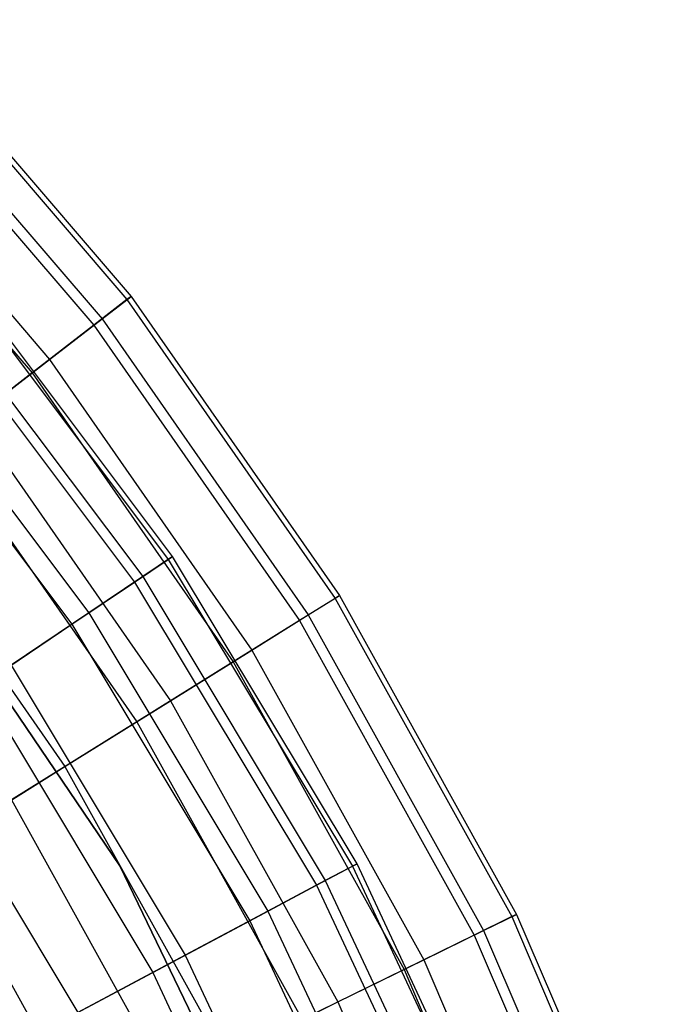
# Model space of a CAD drawing. Extents: x 0.1 to 16.1, y -7 to 7.
# Tile 102 of 108: x 10.379 to 10.917, y 1.257 to 2.084. Entities that reach past the tile are written whole.
import ezdxf

# ---------------------------------------------------------------- set-up
doc = ezdxf.new("R2010")
doc.units = 0
doc.header["$LTSCALE"] = 2.54
doc.layers.get('0').update_dxf_attribs({"color": 13, "linetype": 'CONTINUOUS'})

# ---------------------------------------------------------------- blocks, each defined once
blk = doc.blocks.new('DROPS_WOOD_C_PM_STL')
at = {"color": 0}
for p, q in [((10.26932, 2.08111, 4.88912), (10.46863, 1.84894, 4.88912)), ((10.26932, 2.08111, 4.88912), (10.46863, 1.84894, 4.88912)), ((10.2725, 2.08412, 5.18815), (10.4721, 1.85162, 5.18815)), ((10.2725, 2.08412, 5.18815), (10.4721, 1.85162, 5.18815)), ((10.25017, 2.0629, 5.52377), (10.44773, 1.83276, 5.52377)), ((10.25017, 2.0629, 5.52377), (10.44773, 1.83276, 5.52377)), ((10.24381, 2.05685, 4.59213), (10.4408, 1.82739, 4.59213)), ((10.24381, 2.05685, 4.59213), (10.4408, 1.82739, 4.59213)), ((10.20973, 2.02446, 5.85615), (10.40361, 1.79861, 5.85615)), ((10.20973, 2.02446, 5.85615), (10.40361, 1.79861, 5.85615)), ((10.19623, 2.01163, 4.30036), (10.38889, 1.78721, 4.30036)), ((10.19623, 2.01163, 4.30036), (10.38889, 1.78721, 4.30036)), ((10.3228, 1.87102, 4.89466), (10.50329, 1.6305, 4.89466)), ((10.3228, 1.87102, 4.89466), (10.50329, 1.6305, 4.89466)), ((10.50689, 1.63292, 5.18359), (10.32613, 1.8738, 5.18359)), ((10.50689, 1.63292, 5.18359), (10.32613, 1.8738, 5.18359)), ((10.30295, 1.85447, 5.51166), (10.48185, 1.61607, 5.51166)), ((10.30295, 1.85447, 5.51166), (10.48185, 1.61607, 5.51166)), ((10.29659, 1.84916, 4.60772), (10.47497, 1.61144, 4.60772)), ((10.29659, 1.84916, 4.60772), (10.47497, 1.61144, 4.60772)), ((10.46863, 1.84894, 4.88912), (10.4408, 1.82739, 4.59213)), ((10.46863, 1.84894, 4.88912), (10.4408, 1.82739, 4.59213)), ((10.44773, 1.83276, 5.52377), (10.4721, 1.85162, 5.18815)), ((10.44773, 1.83276, 5.52377), (10.4721, 1.85162, 5.18815)), ((10.4721, 1.85162, 5.18815), (10.46863, 1.84894, 4.88912)), ((10.4721, 1.85162, 5.18815), (10.46863, 1.84894, 4.88912)), ((10.46863, 1.84894, 4.88912), (10.64343, 1.5978, 4.88912)), ((10.46863, 1.84894, 4.88912), (10.64343, 1.5978, 4.88912)), ((10.4721, 1.85162, 5.18815), (10.64715, 1.60012, 5.18815)), ((10.4721, 1.85162, 5.18815), (10.64715, 1.60012, 5.18815)), ((10.40361, 1.79861, 5.85615), (10.44773, 1.83276, 5.52377)), ((10.40361, 1.79861, 5.85615), (10.44773, 1.83276, 5.52377)), ((10.44773, 1.83276, 5.52377), (10.621, 1.58382, 5.52377)), ((10.44773, 1.83276, 5.52377), (10.621, 1.58382, 5.52377)), ((10.4408, 1.82739, 4.59213), (10.38889, 1.78721, 4.30036)), ((10.4408, 1.82739, 4.59213), (10.38889, 1.78721, 4.30036)), ((10.4408, 1.82739, 4.59213), (10.61356, 1.57918, 4.59213)), ((10.4408, 1.82739, 4.59213), (10.61356, 1.57918, 4.59213)), ((10.26104, 1.8195, 5.83655), (10.43656, 1.5856, 5.83655)), ((10.26104, 1.8195, 5.83655), (10.43656, 1.5856, 5.83655)), ((10.24777, 1.80843, 4.32583), (10.42223, 1.57596, 4.32583)), ((10.24777, 1.80843, 4.32583), (10.42223, 1.57596, 4.32583)), ((10.33999, 1.74936, 6.18344), (10.40361, 1.79861, 5.85615)), ((10.33999, 1.74936, 6.18344), (10.40361, 1.79861, 5.85615)), ((10.40361, 1.79861, 5.85615), (10.57365, 1.55431, 5.85615)), ((10.40361, 1.79861, 5.85615), (10.57365, 1.55431, 5.85615)), ((10.38889, 1.78721, 4.30036), (10.31346, 1.72883, 4.01692)), ((10.38889, 1.78721, 4.30036), (10.31346, 1.72883, 4.01692)), ((10.38889, 1.78721, 4.30036), (10.55785, 1.54446, 4.30036)), ((10.38889, 1.78721, 4.30036), (10.55785, 1.54446, 4.30036)), ((10.33999, 1.74936, 6.18344), (10.50537, 1.51175, 6.18344)), ((10.33999, 1.74936, 6.18344), (10.50537, 1.51175, 6.18344)), ((10.31346, 1.72883, 4.01692), (10.4769, 1.494, 4.01692)), ((10.31346, 1.72883, 4.01692), (10.4769, 1.494, 4.01692)), ((10.23738, 1.70535, 213.10308), (10.46269, 1.37306, 213.10308)), ((10.46269, 1.37306, 220.70308), (10.23738, 1.70535, 220.70308)), ((10.23738, 1.70535, 213.10308), (10.46269, 1.37306, 213.10308)), ((10.46269, 1.37306, 220.70308), (10.23738, 1.70535, 220.70308)), ((10.25721, 1.68529, 6.5038), (10.41654, 1.45638, 6.5038)), ((10.25721, 1.68529, 6.5038), (10.41654, 1.45638, 6.5038)), ((10.47497, 1.61144, 4.60772), (10.50329, 1.6305, 4.89466)), ((10.47497, 1.61144, 4.60772), (10.50329, 1.6305, 4.89466)), ((10.50689, 1.63292, 5.18359), (10.48185, 1.61607, 5.51166)), ((10.50689, 1.63292, 5.18359), (10.48185, 1.61607, 5.51166)), ((10.50329, 1.6305, 4.89466), (10.50689, 1.63292, 5.18359)), ((10.50329, 1.6305, 4.89466), (10.50689, 1.63292, 5.18359)), ((10.50329, 1.6305, 4.89466), (10.6581, 1.37269, 4.89466)), ((10.50329, 1.6305, 4.89466), (10.6581, 1.37269, 4.89466)), ((10.66192, 1.37473, 5.18359), (10.50689, 1.63292, 5.18359)), ((10.66192, 1.37473, 5.18359), (10.50689, 1.63292, 5.18359)), ((10.48185, 1.61607, 5.51166), (10.43656, 1.5856, 5.83655)), ((10.48185, 1.61607, 5.51166), (10.43656, 1.5856, 5.83655)), ((10.48185, 1.61607, 5.51166), (10.63529, 1.36055, 5.51166)), ((10.48185, 1.61607, 5.51166), (10.63529, 1.36055, 5.51166)), ((10.42223, 1.57596, 4.32583), (10.47497, 1.61144, 4.60772)), ((10.42223, 1.57596, 4.32583), (10.47497, 1.61144, 4.60772)), ((10.47497, 1.61144, 4.60772), (10.62797, 1.35665, 4.60772)), ((10.47497, 1.61144, 4.60772), (10.62797, 1.35665, 4.60772)), ((10.64343, 1.5978, 4.88912), (10.61356, 1.57918, 4.59213)), ((10.64343, 1.5978, 4.88912), (10.61356, 1.57918, 4.59213)), ((10.621, 1.58382, 5.52377), (10.64715, 1.60012, 5.18815)), ((10.621, 1.58382, 5.52377), (10.64715, 1.60012, 5.18815)), ((10.64715, 1.60012, 5.18815), (10.64343, 1.5978, 4.88912)), ((10.64715, 1.60012, 5.18815), (10.64343, 1.5978, 4.88912)), ((10.64343, 1.5978, 4.88912), (10.79192, 1.33026, 4.88912)), ((10.64343, 1.5978, 4.88912), (10.79192, 1.33026, 4.88912)), ((10.64715, 1.60012, 5.18815), (10.79586, 1.33219, 5.18815)), ((10.64715, 1.60012, 5.18815), (10.79586, 1.33219, 5.18815)), ((10.43656, 1.5856, 5.83655), (10.37127, 1.54167, 6.15647)), ((10.43656, 1.5856, 5.83655), (10.37127, 1.54167, 6.15647)), ((10.43656, 1.5856, 5.83655), (10.5871, 1.33489, 5.83655)), ((10.43656, 1.5856, 5.83655), (10.5871, 1.33489, 5.83655)), ((10.57365, 1.55431, 5.85615), (10.621, 1.58382, 5.52377)), ((10.57365, 1.55431, 5.85615), (10.621, 1.58382, 5.52377)), ((10.621, 1.58382, 5.52377), (10.7682, 1.31862, 5.52377)), ((10.621, 1.58382, 5.52377), (10.7682, 1.31862, 5.52377)), ((10.34563, 1.52442, 4.05202), (10.42223, 1.57596, 4.32583)), ((10.34563, 1.52442, 4.05202), (10.42223, 1.57596, 4.32583)), ((10.42223, 1.57596, 4.32583), (10.57186, 1.32677, 4.32583)), ((10.42223, 1.57596, 4.32583), (10.57186, 1.32677, 4.32583)), ((10.61356, 1.57918, 4.59213), (10.55785, 1.54446, 4.30036)), ((10.61356, 1.57918, 4.59213), (10.55785, 1.54446, 4.30036)), ((10.61356, 1.57918, 4.59213), (10.76032, 1.31476, 4.59213)), ((10.61356, 1.57918, 4.59213), (10.76032, 1.31476, 4.59213)), ((10.50537, 1.51175, 6.18344), (10.57365, 1.55431, 5.85615)), ((10.50537, 1.51175, 6.18344), (10.57365, 1.55431, 5.85615)), ((10.57365, 1.55431, 5.85615), (10.71811, 1.29405, 5.85615)), ((10.57365, 1.55431, 5.85615), (10.71811, 1.29405, 5.85615)), ((10.37127, 1.54167, 6.15647), (10.51764, 1.29791, 6.15647)), ((10.37127, 1.54167, 6.15647), (10.51764, 1.29791, 6.15647)), ((10.55785, 1.54446, 4.30036), (10.4769, 1.494, 4.01692)), ((10.55785, 1.54446, 4.30036), (10.4769, 1.494, 4.01692)), ((10.55785, 1.54446, 4.30036), (10.70139, 1.28585, 4.30036)), ((10.55785, 1.54446, 4.30036), (10.70139, 1.28585, 4.30036)), ((10.34563, 1.52442, 4.05202), (10.49036, 1.28338, 4.05202)), ((10.34563, 1.52442, 4.05202), (10.49036, 1.28338, 4.05202)), ((10.41654, 1.45638, 6.5038), (10.50537, 1.51175, 6.18344)), ((10.41654, 1.45638, 6.5038), (10.50537, 1.51175, 6.18344)), ((10.50537, 1.51175, 6.18344), (10.64587, 1.25862, 6.18344)), ((10.50537, 1.51175, 6.18344), (10.64587, 1.25862, 6.18344)), ((10.4769, 1.494, 4.01692), (10.37158, 1.42835, 3.74483)), ((10.4769, 1.494, 4.01692), (10.37158, 1.42835, 3.74483)), ((10.4769, 1.494, 4.01692), (10.61575, 1.24385, 4.01692)), ((10.4769, 1.494, 4.01692), (10.61575, 1.24385, 4.01692)), ((10.28635, 1.48453, 6.46962), (10.42729, 1.2498, 6.46962)), ((10.28635, 1.48453, 6.46962), (10.42729, 1.2498, 6.46962)), ((10.30765, 1.38851, 6.81545), (10.41654, 1.45638, 6.5038)), ((10.30765, 1.38851, 6.81545), (10.41654, 1.45638, 6.5038)), ((10.41654, 1.45638, 6.5038), (10.55189, 1.21252, 6.5038)), ((10.41654, 1.45638, 6.5038), (10.55189, 1.21252, 6.5038)), ((10.37158, 1.42835, 3.74483), (10.50433, 1.18919, 3.74483)), ((10.37158, 1.42835, 3.74483), (10.50433, 1.18919, 3.74483)), ((10.30765, 1.38851, 6.81545), (10.43669, 1.15601, 6.81545)), ((10.30765, 1.38851, 6.81545), (10.43669, 1.15601, 6.81545)), ((10.66192, 1.37473, 5.18359), (10.63529, 1.36055, 5.51166)), ((10.66192, 1.37473, 5.18359), (10.63529, 1.36055, 5.51166)), ((10.6581, 1.37269, 4.89466), (10.66192, 1.37473, 5.18359)), ((10.6581, 1.37269, 4.89466), (10.66192, 1.37473, 5.18359)), ((10.78959, 1.10197, 5.18359), (10.66192, 1.37473, 5.18359)), ((10.78959, 1.10197, 5.18359), (10.66192, 1.37473, 5.18359)), ((10.46269, 1.37306, 213.10308), (10.63722, 1.01151, 213.10308)), ((10.63722, 1.01151, 220.70308), (10.46269, 1.37306, 220.70308)), ((10.46269, 1.37306, 213.10308), (10.63722, 1.01151, 213.10308)), ((10.46269, 1.37306, 213.10308), (10.46269, 1.37306, 220.70308)), ((10.63722, 1.01151, 220.70308), (10.46269, 1.37306, 220.70308)), ((10.46269, 1.37306, 213.10308), (10.46269, 1.37306, 220.70308)), ((10.62797, 1.35665, 4.60772), (10.6581, 1.37269, 4.89466)), ((10.62797, 1.35665, 4.60772), (10.6581, 1.37269, 4.89466)), ((10.6581, 1.37269, 4.89466), (10.78557, 1.10033, 4.89466)), ((10.6581, 1.37269, 4.89466), (10.78557, 1.10033, 4.89466)), ((10.63529, 1.36055, 5.51166), (10.5871, 1.33489, 5.83655)), ((10.63529, 1.36055, 5.51166), (10.5871, 1.33489, 5.83655)), ((10.63529, 1.36055, 5.51166), (10.76163, 1.0906, 5.51166)), ((10.63529, 1.36055, 5.51166), (10.76163, 1.0906, 5.51166)), ((10.57186, 1.32677, 4.32583), (10.62797, 1.35665, 4.60772)), ((10.57186, 1.32677, 4.32583), (10.62797, 1.35665, 4.60772)), ((10.62797, 1.35665, 4.60772), (10.75395, 1.08747, 4.60772)), ((10.62797, 1.35665, 4.60772), (10.75395, 1.08747, 4.60772)), ((10.5871, 1.33489, 5.83655), (10.51764, 1.29791, 6.15647)), ((10.5871, 1.33489, 5.83655), (10.51764, 1.29791, 6.15647)), ((10.5871, 1.33489, 5.83655), (10.71107, 1.07003, 5.83655)), ((10.5871, 1.33489, 5.83655), (10.71107, 1.07003, 5.83655)), ((10.49036, 1.28338, 4.05202), (10.57186, 1.32677, 4.32583)), ((10.49036, 1.28338, 4.05202), (10.57186, 1.32677, 4.32583)), ((10.57186, 1.32677, 4.32583), (10.69507, 1.06353, 4.32583)), ((10.57186, 1.32677, 4.32583), (10.69507, 1.06353, 4.32583)), ((10.79192, 1.33026, 4.88912), (10.76032, 1.31476, 4.59213)), ((10.79192, 1.33026, 4.88912), (10.76032, 1.31476, 4.59213)), ((10.7682, 1.31862, 5.52377), (10.79586, 1.33219, 5.18815)), ((10.7682, 1.31862, 5.52377), (10.79586, 1.33219, 5.18815)), ((10.79586, 1.33219, 5.18815), (10.79192, 1.33026, 4.88912)), ((10.79586, 1.33219, 5.18815), (10.79192, 1.33026, 4.88912)), ((10.79192, 1.33026, 4.88912), (10.91259, 1.04908, 4.88912)), ((10.79192, 1.33026, 4.88912), (10.91259, 1.04908, 4.88912)), ((10.79586, 1.33219, 5.18815), (10.9167, 1.0506, 5.18815)), ((10.79586, 1.33219, 5.18815), (10.9167, 1.0506, 5.18815)), ((10.71811, 1.29405, 5.85615), (10.7682, 1.31862, 5.52377)), ((10.71811, 1.29405, 5.85615), (10.7682, 1.31862, 5.52377)), ((10.7682, 1.31862, 5.52377), (10.88781, 1.0399, 5.52377)), ((10.7682, 1.31862, 5.52377), (10.88781, 1.0399, 5.52377)), ((10.76032, 1.31476, 4.59213), (10.70139, 1.28585, 4.30036)), ((10.76032, 1.31476, 4.59213), (10.70139, 1.28585, 4.30036)), ((10.76032, 1.31476, 4.59213), (10.87958, 1.03685, 4.59213)), ((10.76032, 1.31476, 4.59213), (10.87958, 1.03685, 4.59213)), ((10.51764, 1.29791, 6.15647), (10.42729, 1.2498, 6.46962)), ((10.51764, 1.29791, 6.15647), (10.42729, 1.2498, 6.46962)), ((10.51764, 1.29791, 6.15647), (10.63818, 1.04039, 6.15647)), ((10.51764, 1.29791, 6.15647), (10.63818, 1.04039, 6.15647)), ((10.64587, 1.25862, 6.18344), (10.71811, 1.29405, 5.85615)), ((10.64587, 1.25862, 6.18344), (10.71811, 1.29405, 5.85615)), ((10.71811, 1.29405, 5.85615), (10.83549, 1.02052, 5.85615)), ((10.71811, 1.29405, 5.85615), (10.83549, 1.02052, 5.85615)), ((10.38436, 1.22694, 3.78919), (10.49036, 1.28338, 4.05202)), ((10.38436, 1.22694, 3.78919), (10.49036, 1.28338, 4.05202)), ((10.49036, 1.28338, 4.05202), (10.60955, 1.02874, 4.05202)), ((10.49036, 1.28338, 4.05202), (10.60955, 1.02874, 4.05202)), ((10.70139, 1.28585, 4.30036), (10.61575, 1.24385, 4.01692)), ((10.70139, 1.28585, 4.30036), (10.61575, 1.24385, 4.01692)), ((10.70139, 1.28585, 4.30036), (10.81803, 1.01405, 4.30036)), ((10.70139, 1.28585, 4.30036), (10.81803, 1.01405, 4.30036)), ((10.55189, 1.21252, 6.5038), (10.64587, 1.25862, 6.18344)), ((10.55189, 1.21252, 6.5038), (10.64587, 1.25862, 6.18344)), ((10.64587, 1.25862, 6.18344), (10.76004, 0.99258, 6.18344)), ((10.64587, 1.25862, 6.18344), (10.76004, 0.99258, 6.18344))]:
    blk.add_line(p, q, dxfattribs=at)

msp = doc.modelspace()

# ---------------------------------------------------------------- block references
at = {"color": 0}
msp.add_blockref('DROPS_WOOD_C_PM_STL', (0, 0), dxfattribs=at)

doc.saveas('drawing.dxf')
